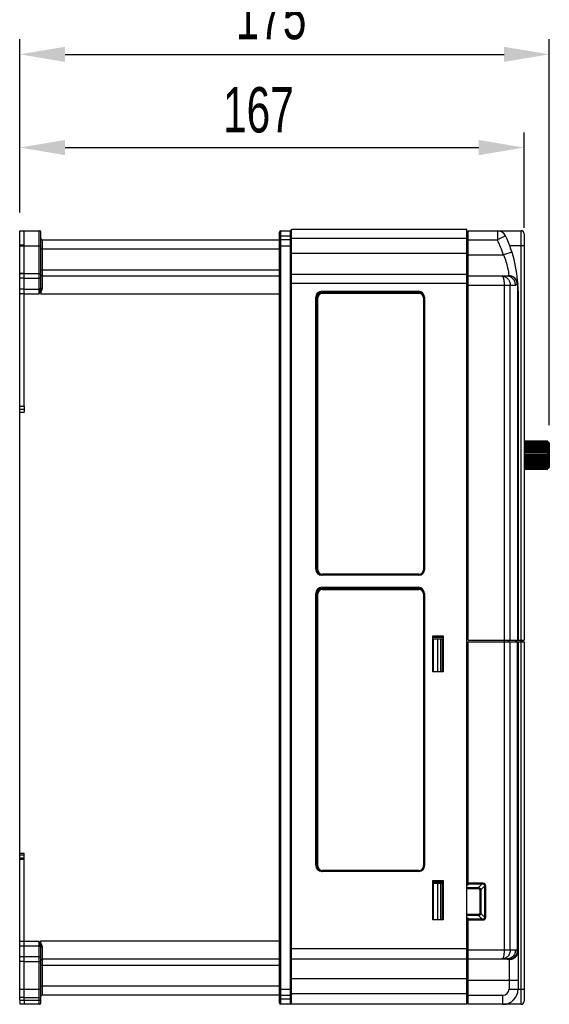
# Model space of a CAD drawing. Header units: millimetres. Extents: x 802 to 9345, y -804 to 1180.
# Tile 102 of 189: x 2722 to 2897, y -304 to 22. Entities that reach past the tile are written whole.
import ezdxf

# ---------------------------------------------------------------- set-up
doc = ezdxf.new("R2010")
doc.units = ezdxf.units.MM
doc.header["$LTSCALE"] = 30.734
doc.header["$PDMODE"] = 3
doc.header["$PDSIZE"] = 0.3
doc.layers.get('0').update_dxf_attribs({"linetype": 'CONTINUOUS'})
doc.layers.get('Defpoints').update_dxf_attribs({"linetype": 'CONTINUOUS'})
doc.layers.add('dimension', color=3, linetype='CONTINUOUS')
doc.styles.get("Standard").update_dxf_attribs({"font": 'txt', "width": 0.7})
doc.dimstyles.get("Standard").update_dxf_attribs({"dimtxt": 10, "dimasz": 10, "dimexe": 10, "dimexo": 3, "dimgap": 3, "dimtad": 1, "dimdec": 1, "dimdsep": 46, "dimtxsty": 'Standard', "dimcen": 10, "dimclrd": 2, "dimclre": 2, "dimclrt": 2, "dimadec": 0, "dimazin": 0, "dimtp": 0.01, "dimtm": 0.01, "dimtfac": 1, "dimtofl": 0, "dimtmove": 0, "dimatfit": 3, "dimfxl": 1, "dimtolj": 1, "dimarcsym": 0})

# ---------------------------------------------------------------- blocks, each defined once
blk = doc.blocks.new('*D9636')
at = {"layer": 'Defpoints', "color": 0, "transparency": 16777216}
for p in [(2888.71, -20.28), (2721.71, -46.81), (2888.71, -51.81)]:
    blk.add_point(p, dxfattribs=at)
at = {"layer": 'dimension', "lineweight": -2, "transparency": 16777216}
for p, q in [((2721.71, -41.81), (2721.71, -15.28)), ((2888.71, -46.81), (2888.71, -15.28)), ((2736.71, -20.28), (2873.71, -20.28))]:
    blk.add_line(p, q, dxfattribs=at)
at = {"layer": 'dimension', "transparency": 16777216}
for points in [[(2736.71, -17.78), (2736.71, -22.78), (2721.71, -20.28)], [(2873.71, -17.78), (2873.71, -22.78), (2888.71, -20.28)]]:
    blk.add_solid(points, dxfattribs=at)
at = {"layer": 'dimension', "transparency": 16777216, "insert": (2800.74, -0.28), "char_height": 15, "attachment_point": 2}
blk.add_mtext('\\A1;167', dxfattribs=at)
blk = doc.blocks.new('*D9737')
at = {"layer": 'Defpoints', "color": 0, "transparency": 16777216}
for p in [(2897.06, 10.57), (2721.71, -46.81), (2897.06, -117.13)]:
    blk.add_point(p, dxfattribs=at)
at = {"layer": 'dimension', "lineweight": -2, "transparency": 16777216}
for p, q in [((2721.71, -41.81), (2721.71, 15.57)), ((2897.06, -112.13), (2897.06, 15.57)), ((2736.71, 10.57), (2882.06, 10.57))]:
    blk.add_line(p, q, dxfattribs=at)
at = {"layer": 'dimension', "transparency": 16777216}
for points in [[(2736.71, 13.07), (2736.71, 8.07), (2721.71, 10.57)], [(2882.06, 13.07), (2882.06, 8.07), (2897.06, 10.57)]]:
    blk.add_solid(points, dxfattribs=at)
at = {"layer": 'dimension', "transparency": 16777216, "insert": (2804.92, 30.57), "char_height": 15, "attachment_point": 2}
blk.add_mtext('\\A1;175', dxfattribs=at)

msp = doc.modelspace()

# ---------------------------------------------------------------- linework, layer by layer
at = {"linetype": 'Continuous'}
for p, q in [((2721.71, -302.47), (2721.71, -47.81)), ((2721.71, -47.81), (2728.21, -47.81)), ((2723.21, -105.81), (2723.21, -47.81)), ((2728.21, -68.64), (2728.21, -47.81)), ((2728.71, -66.63), (2728.71, -48.31)), ((2807.71, -50.11), (2807.71, -48.31)), ((2808.21, -303.81), (2808.21, -47.81)), ((2808.21, -47.81), (2811.21, -47.81)), ((2811.21, -47.81), (2811.21, -303.81)), ((2811.71, -301.51), (2811.71, -47.31)), ((2811.71, -47.31), (2869.71, -47.31)), ((2869.71, -303.81), (2869.71, -47.31)), ((2869.71, -48.31), (2870.21, -48.31)), ((2870.21, -183.31), (2870.21, -47.81)), ((2870.21, -47.81), (2887.71, -47.81)), ((2879.86, -47.81), (2879.86, -50.81)), ((2887.71, -303.81), (2887.71, -47.81)), ((2888.71, -48.81), (2888.71, -183.31)), ((2729.21, -66.8), (2729.21, -50.81)), ((2729.21, -50.81), (2807.71, -50.81)), ((2807.71, -49.81), (2807.82, -49.81)), ((2807.71, -303.31), (2807.71, -50.11)), ((2811.21, -49.61), (2808.21, -49.61)), ((2811.21, -50.81), (2808.21, -50.81)), ((2811.71, -49.81), (2811.59, -49.81)), ((2811.71, -50.31), (2869.71, -50.31)), ((2869.71, -50.81), (2879.86, -50.81)), ((2882.57, -49.52), (2879.86, -50.81)), ((2723.21, -52.61), (2721.71, -52.61)), ((2721.71, -52.81), (2728.71, -52.81)), ((2728.71, -53.81), (2807.71, -53.81)), ((2807.71, -52.81), (2811.71, -52.81)), ((2869.71, -55.31), (2811.71, -55.31)), ((2884.7, -54.9), (2881.84, -55.81)), ((2888.71, -52.81), (2883.97, -52.81)), ((2869.71, -55.81), (2881.84, -55.81)), ((2807.71, -60.81), (2728.71, -60.81)), ((2723.21, -61.94), (2721.71, -61.94)), ((2723.21, -62.01), (2721.71, -62.01)), ((2723.21, -63.53), (2721.71, -63.53)), ((2723.21, -61.98), (2728.71, -61.98)), ((2723.21, -63.52), (2728.21, -63.52)), ((2807.71, -62.81), (2729.21, -62.81)), ((2869.71, -62.31), (2811.71, -62.31)), ((2869.71, -63.31), (2870.21, -63.31)), ((2882.97, -62.81), (2870.21, -62.81)), ((2723.21, -67.1), (2721.71, -67.1)), ((2723.21, -67.1), (2728.21, -67.1)), ((2728.71, -67.15), (2728.71, -68.65)), ((2869.71, -65.31), (2811.71, -65.31)), ((2821.71, -67.81), (2853.71, -67.81)), ((2821.91, -68.21), (2821.91, -68.51)), ((2821.91, -68.21), (2853.91, -68.21)), ((2853.91, -68.21), (2853.91, -68.51)), ((2869.71, -65.81), (2885.85, -65.81)), ((2882.22, -183.31), (2882.22, -65.81)), ((2884.13, -183.31), (2884.13, -65.81)), ((2886.5, -65.57), (2886.5, -183.31)), ((2886.71, -67.81), (2886.71, -183.31)), ((2723.21, -68.64), (2721.71, -68.64)), ((2723.21, -68.64), (2728.21, -68.64)), ((2728.71, -68.81), (2728.71, -68.64)), ((2807.71, -68.81), (2728.71, -68.81)), ((2819.71, -159.81), (2819.71, -69.81)), ((2819.71, -70.81), (2820.11, -70.81)), ((2819.71, -71.31), (2820.11, -71.31)), ((2820.11, -160.01), (2820.11, -70.01)), ((2820.11, -70.01), (2820.41, -70.01)), ((2820.41, -160.01), (2820.41, -70.01)), ((2821.91, -68.51), (2853.91, -68.51)), ((2855.41, -70.01), (2855.41, -160.01)), ((2855.71, -70.01), (2855.41, -70.01)), ((2855.71, -69.81), (2855.71, -160.01)), ((2820.11, -73.81), (2819.71, -73.81)), ((2819.71, -78.81), (2820.11, -78.81)), ((2819.71, -79.31), (2820.11, -79.31)), ((2820.11, -81.81), (2819.71, -81.81)), ((2819.71, -86.81), (2820.11, -86.81)), ((2819.71, -87.31), (2820.11, -87.31)), ((2820.11, -89.81), (2819.71, -89.81)), ((2819.71, -94.81), (2820.11, -94.81)), ((2819.71, -95.31), (2820.11, -95.31)), ((2820.11, -97.81), (2819.71, -97.81)), ((2819.71, -102.81), (2820.11, -102.81)), ((2819.71, -103.31), (2820.11, -103.31)), ((2721.71, -105.81), (2723.21, -105.81)), ((2721.71, -106.81), (2723.21, -106.81)), ((2723.21, -105.81), (2723.21, -107.81)), ((2820.11, -105.81), (2819.71, -105.81)), ((2721.71, -107.81), (2723.21, -107.81)), ((2819.71, -110.81), (2820.11, -110.81)), ((2819.71, -111.31), (2820.11, -111.31)), ((2819.71, -112.81), (2820.11, -112.81)), ((2820.11, -113.81), (2819.71, -113.81)), ((2819.71, -118.81), (2820.11, -118.81)), ((2819.71, -119.31), (2820.11, -119.31)), ((2896.26, -117.4), (2888.71, -117.33)), ((2888.71, -117.35), (2896.26, -117.42)), ((2896.26, -117.47), (2888.71, -117.4)), ((2888.71, -117.5), (2896.26, -117.57)), ((2896.26, -117.67), (2888.71, -117.61)), ((2888.71, -117.79), (2896.26, -117.85)), ((2896.26, -118.01), (2888.71, -117.95)), ((2888.71, -118.21), (2896.26, -118.26)), ((2896.26, -118.48), (2888.71, -118.43)), ((2896.56, -118.77), (2888.71, -118.71)), ((2888.71, -118.75), (2896.26, -118.79)), ((2896.26, -119.05), (2888.71, -119.01)), ((2896.56, -119.3), (2888.71, -119.25)), ((2888.71, -119.38), (2896.26, -119.42)), ((2896.26, -119.72), (2888.71, -119.68)), ((2896.56, -119.92), (2888.71, -119.88)), ((2888.71, -120.1), (2896.26, -120.13)), ((2896.26, -120.46), (2888.71, -120.43)), ((2896.26, -117.47), (2896.26, -117.42)), ((2896.26, -117.67), (2896.26, -117.57)), ((2896.26, -118.01), (2896.26, -117.85)), ((2896.26, -118.48), (2896.26, -118.26)), ((2896.26, -119.05), (2896.26, -118.79)), ((2896.26, -119.72), (2896.26, -119.42)), ((2896.26, -120.46), (2896.26, -120.13)), ((2896.56, -118.34), (2896.48, -118.33)), ((2896.56, -118.02), (2896.54, -118.02)), ((2896.56, -117.7), (2896.56, -117.68)), ((2896.56, -117.75), (2896.56, -117.7)), ((2896.56, -126.32), (2896.56, -117.77)), ((2896.56, -117.83), (2896.76, -117.83)), ((2896.76, -117.83), (2896.76, -126.33)), ((2897.06, -118.13), (2897.06, -126.03)), ((2820.11, -121.81), (2819.71, -121.81)), ((2896.56, -120.61), (2888.71, -120.58)), ((2888.71, -120.88), (2896.26, -120.89)), ((2896.26, -121.24), (2888.71, -121.23)), ((2896.56, -121.34), (2888.71, -121.32)), ((2888.71, -121.7), (2896.26, -121.7)), ((2896.26, -122.06), (2888.71, -122.05)), ((2896.56, -122.09), (2888.71, -122.08)), ((2896.56, -122.45), (2888.71, -122.47)), ((2888.71, -122.53), (2896.26, -122.51)), ((2896.26, -122.87), (2888.71, -122.88)), ((2896.56, -123.2), (2888.71, -123.22)), ((2888.71, -123.34), (2896.26, -123.32)), ((2896.26, -123.66), (2888.71, -123.68)), ((2896.26, -121.24), (2896.26, -120.89)), ((2896.26, -121.7), (2896.56, -121.7)), ((2896.26, -122.06), (2896.26, -121.7)), ((2896.26, -122.87), (2896.26, -122.51)), ((2896.26, -123.66), (2896.26, -123.32)), ((2819.71, -126.81), (2820.11, -126.81)), ((2896.56, -123.91), (2888.71, -123.94)), ((2888.71, -124.12), (2896.26, -124.08)), ((2896.26, -124.4), (2888.71, -124.43)), ((2896.56, -124.56), (2888.71, -124.61)), ((2888.71, -124.83), (2896.26, -124.79)), ((2896.26, -125.07), (2888.71, -125.11)), ((2896.56, -125.14), (2888.71, -125.19)), ((2888.71, -125.46), (2896.26, -125.41)), ((2896.26, -125.65), (2888.71, -125.7)), ((2888.71, -125.99), (2896.26, -125.93)), ((2896.26, -126.13), (2888.71, -126.18)), ((2888.71, -126.4), (2896.26, -126.34)), ((2896.26, -126.47), (2888.71, -126.53)), ((2888.71, -126.68), (2896.26, -126.61)), ((2896.26, -126.69), (2888.71, -126.75)), ((2888.71, -126.82), (2896.26, -126.75)), ((2896.26, -126.77), (2888.71, -126.83)), ((2896.26, -124.4), (2896.26, -124.08)), ((2896.26, -125.07), (2896.26, -124.79)), ((2896.26, -125.65), (2896.26, -125.41)), ((2896.26, -126.13), (2896.26, -125.93)), ((2896.26, -126.47), (2896.26, -126.34)), ((2896.26, -126.69), (2896.26, -126.61)), ((2896.26, -126.77), (2896.26, -126.75)), ((2896.56, -125.63), (2896.4, -125.63)), ((2896.56, -126), (2896.51, -126)), ((2896.56, -126.26), (2896.55, -126.26)), ((2896.56, -126.33), (2896.76, -126.33)), ((2896.56, -126.45), (2896.56, -126.35)), ((2819.71, -127.31), (2820.11, -127.31)), ((2820.11, -129.81), (2819.71, -129.81)), ((2819.71, -134.81), (2820.11, -134.81)), ((2819.71, -135.31), (2820.11, -135.31)), ((2820.11, -137.81), (2819.71, -137.81)), ((2819.71, -142.81), (2820.11, -142.81)), ((2819.71, -143.31), (2820.11, -143.31)), ((2819.71, -143.81), (2820.11, -143.81)), ((2820.11, -145.81), (2819.71, -145.81)), ((2819.71, -150.81), (2820.11, -150.81)), ((2819.71, -151.31), (2820.11, -151.31)), ((2820.11, -153.81), (2819.71, -153.81)), ((2819.71, -158.81), (2820.11, -158.81)), ((2820.11, -160.01), (2820.41, -160.01)), ((2853.91, -161.81), (2821.71, -161.81)), ((2821.91, -161.81), (2821.91, -161.51)), ((2853.91, -161.51), (2821.91, -161.51)), ((2853.91, -161.81), (2853.91, -161.51)), ((2855.71, -160.01), (2855.41, -160.01)), ((2821.71, -165.81), (2853.71, -165.81)), ((2819.71, -257.81), (2819.71, -167.81)), ((2819.71, -168.81), (2820.11, -168.81)), ((2819.71, -169.31), (2820.11, -169.31)), ((2820.11, -258.01), (2820.11, -168.01)), ((2820.11, -168.01), (2820.41, -168.01)), ((2820.41, -258.01), (2820.41, -168.01)), ((2821.91, -166.21), (2853.91, -166.21)), ((2821.91, -166.21), (2821.91, -166.51)), ((2821.91, -166.51), (2853.91, -166.51)), ((2853.91, -166.21), (2853.91, -166.51)), ((2855.71, -168.01), (2855.41, -168.01)), ((2855.41, -168.01), (2855.41, -258.01)), ((2855.71, -167.81), (2855.71, -258.01)), ((2820.11, -171.81), (2819.71, -171.81)), ((2819.71, -176.81), (2820.11, -176.81)), ((2819.71, -177.31), (2820.11, -177.31)), ((2820.11, -179.81), (2819.71, -179.81)), ((2858.51, -181.81), (2861.91, -181.81)), ((2858.51, -193.81), (2858.51, -181.81)), ((2858.51, -182.31), (2861.91, -182.31)), ((2861.91, -181.81), (2861.91, -193.81)), ((2819.71, -184.81), (2820.11, -184.81)), ((2819.71, -185.31), (2820.11, -185.31)), ((2858.71, -182.81), (2861.91, -182.81)), ((2858.71, -193.81), (2858.71, -182.81)), ((2860.13, -193.81), (2860.13, -182.81)), ((2861.13, -193.81), (2861.13, -182.81)), ((2861.71, -193.81), (2861.71, -182.81)), ((2869.71, -183.81), (2888.71, -183.81)), ((2870.21, -183.31), (2888.71, -183.31)), ((2870.21, -264.31), (2870.21, -183.81)), ((2882.22, -183.81), (2882.22, -183.31)), ((2882.22, -285.81), (2882.22, -183.81)), ((2883.65, -183.81), (2883.65, -183.31)), ((2884.13, -285.81), (2884.13, -183.81)), ((2886.02, -183.81), (2886.02, -183.31)), ((2886.21, -183.31), (2886.21, -183.81)), ((2886.5, -286.04), (2886.5, -183.81)), ((2886.71, -183.81), (2886.71, -298.81)), ((2888.21, -183.31), (2888.21, -183.81)), ((2888.71, -183.81), (2888.71, -302.81)), ((2820.11, -187.81), (2819.71, -187.81)), ((2858.51, -189.72), (2858.71, -189.72)), ((2858.71, -189.81), (2858.51, -189.81)), ((2819.71, -192.81), (2820.11, -192.81)), ((2819.71, -193.31), (2820.11, -193.31)), ((2861.91, -193.81), (2858.51, -193.81)), ((2820.11, -195.81), (2819.71, -195.81)), ((2819.71, -200.81), (2820.11, -200.81)), ((2819.71, -201.31), (2820.11, -201.31)), ((2820.11, -203.81), (2819.71, -203.81)), ((2819.71, -208.81), (2820.11, -208.81)), ((2819.71, -209.31), (2820.11, -209.31)), ((2820.11, -211.81), (2819.71, -211.81)), ((2819.71, -216.81), (2820.11, -216.81)), ((2819.71, -217.31), (2820.11, -217.31)), ((2820.11, -219.81), (2819.71, -219.81)), ((2819.71, -224.81), (2820.11, -224.81)), ((2819.71, -225.31), (2820.11, -225.31)), ((2820.11, -227.81), (2819.71, -227.81)), ((2819.71, -232.81), (2820.11, -232.81)), ((2819.71, -233.31), (2820.11, -233.31)), ((2820.11, -234.31), (2819.71, -234.31)), ((2820.11, -235.81), (2819.71, -235.81)), ((2819.71, -240.81), (2820.11, -240.81)), ((2819.71, -241.31), (2820.11, -241.31)), ((2820.11, -243.81), (2819.71, -243.81)), ((2819.71, -248.81), (2820.11, -248.81)), ((2819.71, -249.31), (2820.11, -249.31)), ((2721.71, -253.81), (2723.21, -253.81)), ((2723.21, -255.31), (2723.21, -253.81)), ((2820.11, -251.81), (2819.71, -251.81)), ((2721.71, -254.31), (2723.21, -254.31)), ((2721.71, -255.31), (2723.21, -255.31)), ((2721.71, -255.81), (2723.21, -255.81)), ((2723.21, -302.47), (2723.21, -255.31)), ((2819.71, -256.81), (2820.11, -256.81)), ((2820.11, -258.01), (2820.41, -258.01)), ((2853.91, -259.81), (2821.71, -259.81)), ((2853.91, -259.51), (2821.91, -259.51)), ((2821.91, -259.81), (2821.91, -259.51)), ((2853.91, -259.81), (2853.91, -259.51)), ((2855.71, -258.01), (2855.41, -258.01)), ((2858.51, -262.81), (2861.91, -262.81)), ((2858.51, -275.81), (2858.51, -262.81)), ((2858.51, -263.31), (2861.91, -263.31)), ((2861.91, -263.81), (2858.71, -263.81)), ((2858.71, -275.81), (2858.71, -263.81)), ((2860.13, -275.81), (2860.13, -263.81)), ((2861.13, -275.81), (2861.13, -263.81)), ((2861.71, -275.81), (2861.71, -263.81)), ((2861.91, -262.81), (2861.91, -275.81)), ((2870.21, -263.6), (2874.85, -263.6)), ((2874.85, -263.6), (2874.85, -263.95)), ((2869.71, -264.31), (2870.21, -264.31)), ((2869.71, -265.16), (2873.65, -265.16)), ((2869.71, -265.51), (2873.65, -265.51)), ((2870.21, -263.95), (2874.85, -263.95)), ((2874.85, -263.95), (2873.65, -265.16)), ((2873.65, -265.51), (2873.65, -265.16)), ((2874, -265.87), (2874.35, -265.87)), ((2874, -265.87), (2874, -273.75)), ((2875.56, -264.66), (2874.35, -265.87)), ((2874.35, -265.87), (2874.35, -273.75)), ((2875.91, -264.66), (2875.56, -264.66)), ((2875.56, -264.66), (2875.56, -274.95)), ((2875.91, -264.66), (2875.91, -274.95)), ((2861.91, -275.81), (2858.51, -275.81)), ((2873.65, -274.1), (2869.71, -274.1)), ((2873.65, -274.45), (2869.71, -274.45)), ((2870.21, -275.31), (2869.71, -275.31)), ((2870.21, -303.81), (2870.21, -275.31)), ((2874.85, -275.66), (2870.21, -275.66)), ((2874.85, -276.01), (2870.21, -276.01)), ((2873.65, -274.1), (2873.65, -274.45)), ((2873.65, -274.45), (2874.85, -275.66)), ((2874, -273.75), (2874.35, -273.75)), ((2874.35, -273.75), (2875.56, -274.95)), ((2874.85, -276.01), (2874.85, -275.66)), ((2875.91, -274.95), (2875.56, -274.95)), ((2723.21, -283.01), (2721.71, -283.01)), ((2728.21, -282.98), (2723.21, -282.98)), ((2728.21, -303.81), (2728.21, -282.98)), ((2728.71, -282.81), (2807.71, -282.81)), ((2728.71, -282.98), (2728.71, -282.81)), ((2728.71, -284.47), (2728.71, -282.97)), ((2723.21, -284.55), (2721.71, -284.55)), ((2728.21, -284.52), (2723.21, -284.52)), ((2728.71, -303.31), (2728.71, -284.99)), ((2729.21, -300.81), (2729.21, -284.82)), ((2811.71, -285.31), (2869.71, -285.31)), ((2869.71, -285.81), (2885.85, -285.81)), ((2723.21, -288.12), (2721.71, -288.12)), ((2723.21, -289.67), (2721.71, -289.67)), ((2728.21, -288.1), (2723.21, -288.1)), ((2723.21, -289.64), (2728.71, -289.64)), ((2729.21, -288.81), (2807.71, -288.81)), ((2811.71, -288.81), (2869.71, -288.81)), ((2870.21, -288.31), (2869.71, -288.31)), ((2870.21, -288.81), (2882.97, -288.81)), ((2883.71, -289.07), (2883.71, -298.81)), ((2728.71, -290.81), (2807.71, -290.81)), ((2811.71, -295.31), (2869.71, -295.31)), ((2869.71, -295.81), (2886.71, -295.81)), ((2721.71, -298.81), (2728.71, -298.81)), ((2807.71, -297.81), (2728.71, -297.81)), ((2807.71, -298.81), (2811.71, -298.81)), ((2883.71, -298.81), (2888.71, -298.81)), ((2723.21, -301.57), (2721.71, -301.57)), ((2721.71, -302.47), (2728.21, -302.47)), ((2721.71, -302.47), (2721.71, -303.81)), ((2723.21, -301.57), (2728.21, -301.57)), ((2723.21, -302.47), (2723.21, -303.81)), ((2807.71, -300.81), (2729.21, -300.81)), ((2807.71, -301.81), (2807.82, -301.81)), ((2808.21, -300.81), (2811.21, -300.81)), ((2808.21, -302.01), (2811.21, -302.01)), ((2811.71, -301.81), (2811.59, -301.81)), ((2869.71, -300.31), (2811.71, -300.31)), ((2811.71, -303.81), (2811.71, -301.51)), ((2869.71, -300.81), (2881.71, -300.81)), ((2881.71, -303.81), (2881.71, -300.81)), ((2728.21, -303.81), (2721.71, -303.81)), ((2811.21, -303.81), (2808.21, -303.81)), ((2869.71, -303.81), (2811.71, -303.81)), ((2870.21, -303.31), (2869.71, -303.31)), ((2887.71, -303.81), (2870.21, -303.81))]:
    msp.add_line(p, q, dxfattribs=at)
for centre, radius, start, end in [((2728.21, -48.31), 0.5, 0, 90), ((2808.21, -48.31), 0.5, 90, 180), ((2811.21, -48.31), 0.5, 0, 90), ((2879.86, -50.81), 3, 25.4917, 90), ((2887.71, -48.81), 1, 0, 90), ((2729.21, -50.31), 0.5, 180, 270), ((2808.21, -50.11), 0.5, 90, 180.0076), ((2811.21, -50.11), 0.5, 359.9923, 90), ((2844.21, -67.81), 39.5, 17.6859, 25.4917), ((2844.21, -67.81), 42.5, 0, 25.4917), ((2729.21, -62.31), 0.5, 180, 270), ((2681.06, -49.36), 50.93, 337.758, 338.0603), ((2520.4, -6.29), 216.99, 343.3629, 343.4813), ((2705.2, -61.11), 24.22, 343.522, 344.0709), ((2821.71, -69.81), 2, 90, 180), ((2821.71, -70.31), 2, 107.5986, 180), ((2821.91, -70.01), 1.8, 90, 180), ((2853.71, -69.81), 2, 0, 90), ((2853.91, -70.01), 1.8, 0, 90), ((2821.91, -70.01), 1.5, 90, 180), ((2853.91, -70.01), 1.5, 0, 90), ((2896.26, -117.7), 0.3, 2.9603, 89.1095), ((2896.26, -117.7), 0.298, 89.096, 89.5002), ((2896.26, -117.77), 0.3, 11.2867, 89.5093), ((2896.26, -117.77), 0.299, 9.571, 11.2757), ((2896.26, -117.77), 0.301, 0.0132, 9.5681), ((2896.29, -117.85), 0.267, 0.0084, 6.3012), ((2896.76, -118.13), 0.3, 0, 90), ((2896.26, -126.47), 0.3, 270.4886, 357.0396), ((2896.31, -126.2), 0.25, 347.6413, 359.9674), ((2896.31, -126.2), 0.251, 346.1844, 347.6374), ((2896.26, -126.32), 0.294, 348.6255, 359.9826), ((2896.25, -126.45), 0.302, 356.8189, 359.9978), ((2896.76, -126.03), 0.3, 270, 0), ((2821.71, -159.81), 2, 180, 270), ((2821.91, -160.01), 1.8, 180, 270), ((2821.91, -160.01), 1.5, 180, 270), ((2853.91, -160.01), 1.8, 270, 0), ((2853.91, -160.01), 1.5, 270, 0), ((2821.71, -167.81), 2, 90, 180), ((2853.71, -167.81), 2, 0, 90), ((2821.71, -168.31), 2, 107.5986, 180), ((2821.91, -168.01), 1.8, 90, 180), ((2821.91, -168.01), 1.5, 90, 180), ((2853.91, -168.01), 1.8, 0, 90), ((2853.91, -168.01), 1.5, 0, 90), ((2821.71, -257.81), 2, 180, 270), ((2821.91, -258.01), 1.8, 180, 270), ((2821.91, -258.01), 1.5, 180, 270), ((2853.91, -258.01), 1.8, 270, 0), ((2853.91, -258.01), 1.5, 270, 0), ((2684.89, -300.71), 46.81, 21.9594, 22.2575), ((2724.67, -286.38), 4.92, 32.3158, 34.9194), ((2729.21, -289.31), 0.5, 90, 180), ((2881.71, -298.81), 5, 270, 0), ((2881.71, -298.81), 2, 270, 0), ((2728.21, -301.97), 0.5, 270, 0.0053), ((2729.21, -301.31), 0.5, 90, 150.0001), ((2808.21, -301.51), 0.5, 179.9923, 270), ((2811.21, -301.51), 0.5, 270, 0.0076), ((2887.71, -302.81), 1, 270, 0), ((2728.21, -303.31), 0.5, 270, 0), ((2808.21, -303.31), 0.5, 180, 270), ((2811.21, -303.31), 0.5, 270, 0)]:
    msp.add_arc(centre, radius, start, end, dxfattribs=at)
for points, knots in [([(2807.71, -51.01), (2807.71, -50.94), (2807.92, -50.82), (2808.09, -50.81), (2808.21, -50.81)], [0, 0, 0, 0, 0.362136, 1, 1, 1, 1]), ([(2811.71, -51.01), (2811.71, -50.94), (2811.5, -50.82), (2811.33, -50.81), (2811.21, -50.81)], [0, 0, 0, 0, 0.362136, 1, 1, 1, 1]), ([(2881.84, -55.81), (2882.17, -56.53), (2882.72, -57.94), (2883.34, -60.22), (2883.57, -61.78), (2883.64, -62.63)], [0, 0, 0, 0, 0.335676, 0.637297, 1, 1, 1, 1]), ([(2728.21, -63.52), (2728.27, -63.52), (2728.45, -63.51), (2728.71, -63.39), (2728.71, -63.26)], [0, 0, 0, 0, 0.330164, 1, 1, 1, 1]), ([(2882.22, -65.81), (2882.22, -65.61), (2882.21, -65.22), (2882.17, -64.66), (2882.1, -64.14), (2882.02, -63.75), (2881.95, -63.48), (2881.89, -63.31), (2881.83, -63.16), (2881.73, -62.97), (2881.59, -62.81), (2881.47, -62.81)], [0, 0, 0, 0, 0.185734, 0.364181, 0.528599, 0.673265, 0.736791, 0.793885, 0.844291, 0.887919, 1, 1, 1, 1]), ([(2881.47, -62.81), (2881.65, -62.81), (2881.99, -62.85), (2882.49, -63.01), (2882.95, -63.29), (2883.5, -63.79), (2884, -64.63), (2884.13, -65.41), (2884.13, -65.81)], [0, 0, 0, 0, 0.116104, 0.233596, 0.353653, 0.477071, 0.733477, 1, 1, 1, 1]), ([(2883.62, -62.64), (2883.52, -62.7), (2883.31, -62.78), (2883.08, -62.81), (2882.97, -62.81)], [0, 0, 0, 0, 0.512686, 1, 1, 1, 1]), ([(2885.85, -65.81), (2885.85, -65.42), (2885.7, -64.64), (2885.17, -63.8), (2884.58, -63.3), (2884.08, -63.02), (2883.54, -62.85), (2883.16, -62.81), (2882.97, -62.81)], [0, 0, 0, 0, 0.254313, 0.50576, 0.630536, 0.754331, 0.877371, 1, 1, 1, 1]), ([(2886.5, -65.57), (2886.47, -65.2), (2886.29, -64.46), (2885.64, -63.52), (2884.72, -62.86), (2883.99, -62.67), (2883.62, -62.64)], [0, 0, 0, 0, 0.250217, 0.502939, 0.753979, 1, 1, 1, 1]), ([(2883.64, -62.63), (2884.02, -62.64), (2884.78, -62.8), (2885.59, -63.31), (2886.09, -63.88), (2886.38, -64.37), (2886.57, -64.9), (2886.63, -65.27), (2886.64, -65.45)], [0, 0, 0, 0, 0.251041, 0.502089, 0.627486, 0.752268, 0.876418, 1, 1, 1, 1]), ([(2728.21, -67.1), (2728.24, -67.1), (2728.37, -67.09), (2728.5, -67.05), (2728.58, -67.01)], [0, 0, 0, 0, 0.272098, 1, 1, 1, 1]), ([(2728.58, -67.01), (2728.6, -67), (2728.64, -66.97), (2728.67, -66.94), (2728.69, -66.91)], [0, 0, 0, 0, 0.280176, 1, 1, 1, 1]), ([(2728.78, -66.99), (2728.77, -66.98), (2728.73, -66.96), (2728.7, -66.93), (2728.69, -66.91)], [0, 0, 0, 0, 0.310059, 1, 1, 1, 1]), ([(2729.21, -66.8), (2729.09, -66.8), (2728.93, -66.79), (2728.71, -66.69), (2728.71, -66.63)], [0, 0, 0, 0, 0.654608, 1, 1, 1, 1]), ([(2729.17, -67.12), (2729.13, -67.11), (2729, -67.08), (2728.86, -67.04), (2728.78, -66.99)], [0, 0, 0, 0, 0.276965, 1, 1, 1, 1]), ([(2886.5, -65.57), (2886.4, -65.64), (2886.19, -65.76), (2885.96, -65.81), (2885.85, -65.81)], [0, 0, 0, 0, 0.52611, 1, 1, 1, 1]), ([(2886.64, -65.51), (2886.63, -65.52), (2886.59, -65.54), (2886.54, -65.56), (2886.5, -65.57)], [0, 0, 0, 0, 0.205968, 1, 1, 1, 1]), ([(2896.26, -117.42), (2896.3, -117.42), (2896.38, -117.44), (2896.47, -117.5), (2896.54, -117.6), (2896.56, -117.68), (2896.56, -117.72)], [0, 0, 0, 0, 0.251754, 0.50247, 0.75174, 1, 1, 1, 1]), ([(2896.26, -117.57), (2896.3, -117.57), (2896.37, -117.58), (2896.46, -117.63), (2896.53, -117.72), (2896.55, -117.79), (2896.55, -117.82)], [0, 0, 0, 0, 0.256634, 0.509567, 0.757018, 1, 1, 1, 1]), ([(2896.53, -117.86), (2896.51, -117.8), (2896.43, -117.71), (2896.32, -117.67), (2896.26, -117.67)], [0, 0, 0, 0, 0.495596, 1, 1, 1, 1]), ([(2896.26, -117.85), (2896.32, -117.85), (2896.41, -117.87), (2896.5, -117.95), (2896.53, -118), (2896.54, -118.02)], [0, 0, 0, 0, 0.515539, 0.762944, 1, 1, 1, 1]), ([(2896.56, -118.29), (2896.56, -118.25), (2896.54, -118.18), (2896.47, -118.09), (2896.37, -118.03), (2896.3, -118.01), (2896.26, -118.01)], [0, 0, 0, 0, 0.238647, 0.484034, 0.738754, 1, 1, 1, 1]), ([(2896.26, -118.26), (2896.3, -118.26), (2896.37, -118.27), (2896.47, -118.32), (2896.54, -118.4), (2896.56, -118.46), (2896.56, -118.49)], [0, 0, 0, 0, 0.279741, 0.542856, 0.780998, 1, 1, 1, 1]), ([(2896.56, -118.73), (2896.56, -118.69), (2896.54, -118.63), (2896.47, -118.55), (2896.37, -118.49), (2896.3, -118.48), (2896.26, -118.48)], [0, 0, 0, 0, 0.226839, 0.467759, 0.727497, 1, 1, 1, 1]), ([(2896.26, -118.79), (2896.3, -118.79), (2896.37, -118.8), (2896.47, -118.84), (2896.53, -118.89), (2896.55, -118.94), (2896.56, -118.97), (2896.56, -118.98)], [0, 0, 0, 0, 0.297001, 0.568389, 0.799602, 0.902244, 1, 1, 1, 1]), ([(2896.56, -119.27), (2896.56, -119.24), (2896.54, -119.18), (2896.47, -119.11), (2896.37, -119.06), (2896.3, -119.05), (2896.26, -119.05)], [0, 0, 0, 0, 0.209696, 0.444743, 0.711901, 1, 1, 1, 1]), ([(2896.26, -119.42), (2896.3, -119.42), (2896.37, -119.42), (2896.45, -119.45), (2896.51, -119.48), (2896.53, -119.51), (2896.55, -119.54), (2896.56, -119.56), (2896.56, -119.57)], [0, 0, 0, 0, 0.318765, 0.601654, 0.722, 0.826634, 0.917503, 1, 1, 1, 1]), ([(2896.56, -119.89), (2896.56, -119.88), (2896.55, -119.86), (2896.53, -119.82), (2896.51, -119.79), (2896.45, -119.76), (2896.37, -119.73), (2896.3, -119.72), (2896.26, -119.72)], [0, 0, 0, 0, 0.090636, 0.187676, 0.295587, 0.416299, 0.692843, 1, 1, 1, 1]), ([(2896.26, -120.13), (2896.3, -120.13), (2896.35, -120.13), (2896.42, -120.14), (2896.47, -120.15), (2896.5, -120.17), (2896.53, -120.19), (2896.55, -120.21), (2896.56, -120.22), (2896.56, -120.23)], [0, 0, 0, 0, 0.344255, 0.501642, 0.642405, 0.762798, 0.860841, 0.937623, 1, 1, 1, 1]), ([(2896.56, -120.58), (2896.56, -120.54), (2896.49, -120.5), (2896.42, -120.48), (2896.35, -120.46), (2896.3, -120.46), (2896.26, -120.46)], [0, 0, 0, 0, 0.366855, 0.507303, 0.662675, 1, 1, 1, 1]), ([(2896.54, -118.02), (2896.54, -118.03), (2896.55, -118.06), (2896.56, -118.09), (2896.56, -118.11)], [0, 0, 0, 0, 0.25262, 1, 1, 1, 1]), ([(2896.26, -120.89), (2896.3, -120.89), (2896.35, -120.9), (2896.42, -120.9), (2896.47, -120.91), (2896.5, -120.92), (2896.53, -120.92), (2896.55, -120.93), (2896.56, -120.94), (2896.56, -120.95)], [0, 0, 0, 0, 0.369761, 0.537001, 0.684192, 0.806254, 0.899472, 0.962418, 1, 1, 1, 1]), ([(2896.56, -121.32), (2896.56, -121.31), (2896.54, -121.29), (2896.5, -121.28), (2896.47, -121.27), (2896.42, -121.26), (2896.35, -121.25), (2896.3, -121.24), (2896.26, -121.24)], [0, 0, 0, 0, 0.116729, 0.212333, 0.333798, 0.478264, 0.641265, 1, 1, 1, 1]), ([(2896.56, -122.08), (2896.56, -122.08), (2896.55, -122.08), (2896.53, -122.07), (2896.5, -122.07), (2896.47, -122.06), (2896.42, -122.06), (2896.35, -122.06), (2896.3, -122.06), (2896.26, -122.06)], [0, 0, 0, 0, 0.025343, 0.083612, 0.175807, 0.299113, 0.449146, 0.620364, 1, 1, 1, 1]), ([(2896.26, -122.51), (2896.3, -122.51), (2896.35, -122.51), (2896.42, -122.51), (2896.47, -122.5), (2896.5, -122.49), (2896.53, -122.48), (2896.55, -122.48), (2896.56, -122.47), (2896.56, -122.46)], [0, 0, 0, 0, 0.369772, 0.537016, 0.684211, 0.806273, 0.89949, 0.96243, 1, 1, 1, 1]), ([(2896.56, -122.84), (2896.56, -122.85), (2896.55, -122.85), (2896.53, -122.86), (2896.5, -122.86), (2896.47, -122.86), (2896.42, -122.87), (2896.35, -122.87), (2896.3, -122.87), (2896.26, -122.87)], [0, 0, 0, 0, 0.025332, 0.083598, 0.175793, 0.2991, 0.449135, 0.620356, 1, 1, 1, 1]), ([(2896.26, -123.32), (2896.3, -123.32), (2896.35, -123.31), (2896.42, -123.3), (2896.47, -123.29), (2896.5, -123.27), (2896.53, -123.26), (2896.55, -123.24), (2896.56, -123.22), (2896.56, -123.22)], [0, 0, 0, 0, 0.344268, 0.501659, 0.642426, 0.762819, 0.860859, 0.937634, 1, 1, 1, 1]), ([(2896.56, -123.58), (2896.56, -123.6), (2896.54, -123.61), (2896.5, -123.63), (2896.47, -123.64), (2896.42, -123.65), (2896.35, -123.66), (2896.3, -123.66), (2896.26, -123.66)], [0, 0, 0, 0, 0.11671, 0.212311, 0.333777, 0.478247, 0.641252, 1, 1, 1, 1]), ([(2896.26, -124.08), (2896.3, -124.08), (2896.37, -124.08), (2896.45, -124.05), (2896.51, -124.02), (2896.53, -123.99), (2896.55, -123.96), (2896.56, -123.94), (2896.56, -123.93)], [0, 0, 0, 0, 0.318776, 0.601672, 0.722018, 0.826649, 0.917512, 1, 1, 1, 1]), ([(2896.56, -124.27), (2896.56, -124.32), (2896.49, -124.36), (2896.42, -124.38), (2896.35, -124.4), (2896.3, -124.4), (2896.26, -124.4)], [0, 0, 0, 0, 0.366835, 0.507286, 0.662662, 1, 1, 1, 1]), ([(2896.26, -124.79), (2896.3, -124.79), (2896.37, -124.78), (2896.47, -124.74), (2896.53, -124.68), (2896.55, -124.63), (2896.56, -124.61), (2896.56, -124.59)], [0, 0, 0, 0, 0.29701, 0.568403, 0.799613, 0.90225, 1, 1, 1, 1]), ([(2896.56, -124.9), (2896.56, -124.91), (2896.55, -124.94), (2896.53, -124.97), (2896.51, -125), (2896.45, -125.03), (2896.37, -125.06), (2896.3, -125.07), (2896.26, -125.07)], [0, 0, 0, 0, 0.090629, 0.187663, 0.295571, 0.416283, 0.692832, 1, 1, 1, 1]), ([(2896.26, -125.41), (2896.3, -125.41), (2896.37, -125.4), (2896.47, -125.35), (2896.54, -125.27), (2896.56, -125.21), (2896.56, -125.18)], [0, 0, 0, 0, 0.279748, 0.542867, 0.781007, 1, 1, 1, 1]), ([(2896.56, -125.44), (2896.56, -125.47), (2896.54, -125.53), (2896.47, -125.6), (2896.37, -125.64), (2896.3, -125.65), (2896.26, -125.65)], [0, 0, 0, 0, 0.209686, 0.44473, 0.711892, 1, 1, 1, 1]), ([(2896.26, -125.93), (2896.3, -125.93), (2896.37, -125.92), (2896.47, -125.86), (2896.54, -125.78), (2896.56, -125.71), (2896.56, -125.67)], [0, 0, 0, 0, 0.266361, 0.523327, 0.766662, 1, 1, 1, 1]), ([(2896.53, -125.97), (2896.52, -126), (2896.49, -126.04), (2896.4, -126.1), (2896.32, -126.12), (2896.26, -126.13)], [0, 0, 0, 0, 0.232579, 0.478973, 1, 1, 1, 1]), ([(2896.26, -126.34), (2896.3, -126.34), (2896.38, -126.32), (2896.47, -126.26), (2896.54, -126.17), (2896.56, -126.09), (2896.56, -126.05)], [0, 0, 0, 0, 0.25714, 0.510103, 0.757157, 1, 1, 1, 1]), ([(2896.55, -126.26), (2896.54, -126.29), (2896.52, -126.35), (2896.45, -126.42), (2896.36, -126.46), (2896.29, -126.47), (2896.26, -126.47)], [0, 0, 0, 0, 0.239398, 0.486099, 0.740567, 1, 1, 1, 1]), ([(2896.26, -126.61), (2896.29, -126.61), (2896.36, -126.6), (2896.45, -126.55), (2896.52, -126.47), (2896.54, -126.41), (2896.55, -126.37)], [0, 0, 0, 0, 0.251528, 0.502224, 0.751671, 1, 1, 1, 1]), ([(2896.56, -126.4), (2896.56, -126.44), (2896.54, -126.51), (2896.47, -126.61), (2896.38, -126.67), (2896.3, -126.69), (2896.26, -126.69)], [0, 0, 0, 0, 0.24603, 0.49438, 0.746017, 1, 1, 1, 1]), ([(2896.26, -126.75), (2896.3, -126.75), (2896.37, -126.73), (2896.47, -126.67), (2896.54, -126.58), (2896.55, -126.5), (2896.56, -126.47)], [0, 0, 0, 0, 0.249982, 0.499967, 0.749963, 1, 1, 1, 1]), ([(2896.56, -125.88), (2896.56, -125.89), (2896.55, -125.92), (2896.54, -125.95), (2896.53, -125.97)], [0, 0, 0, 0, 0.247931, 1, 1, 1, 1]), ([(2874.85, -263.6), (2874.99, -263.6), (2875.21, -263.63), (2875.47, -263.75), (2875.64, -263.88), (2875.77, -264.05), (2875.88, -264.31), (2875.91, -264.52), (2875.91, -264.66)], [0, 0, 0, 0, 0.249709, 0.374886, 0.5, 0.625115, 0.750292, 1, 1, 1, 1]), ([(2873.65, -265.16), (2873.73, -265.18), (2873.9, -265.24), (2874.12, -265.4), (2874.28, -265.61), (2874.34, -265.78), (2874.35, -265.87)], [0, 0, 0, 0, 0.248828, 0.5, 0.751172, 1, 1, 1, 1]), ([(2873.65, -265.51), (2873.69, -265.51), (2873.79, -265.53), (2873.91, -265.6), (2873.99, -265.73), (2874, -265.82), (2874, -265.87)], [0, 0, 0, 0, 0.250507, 0.5, 0.749494, 1, 1, 1, 1]), ([(2874.85, -263.95), (2874.9, -263.95), (2875, -263.94), (2875.16, -263.95), (2875.3, -263.99), (2875.43, -264.08), (2875.52, -264.21), (2875.56, -264.36), (2875.58, -264.51), (2875.57, -264.61), (2875.56, -264.66)], [0, 0, 0, 0, 0.124679, 0.249589, 0.374734, 0.500001, 0.625268, 0.750412, 0.875321, 1, 1, 1, 1]), ([(2874.35, -273.75), (2874.34, -273.83), (2874.28, -274), (2874.12, -274.22), (2873.9, -274.38), (2873.73, -274.44), (2873.65, -274.45)], [0, 0, 0, 0, 0.248828, 0.5, 0.751172, 1, 1, 1, 1]), ([(2874, -273.75), (2874, -273.79), (2873.99, -273.89), (2873.91, -274.01), (2873.79, -274.09), (2873.69, -274.1), (2873.65, -274.1)], [0, 0, 0, 0, 0.250506, 0.5, 0.749493, 1, 1, 1, 1]), ([(2875.56, -274.95), (2875.57, -275), (2875.58, -275.11), (2875.56, -275.26), (2875.52, -275.41), (2875.43, -275.53), (2875.3, -275.62), (2875.16, -275.67), (2875, -275.68), (2874.9, -275.67), (2874.85, -275.66)], [0, 0, 0, 0, 0.124679, 0.249588, 0.374732, 0.499999, 0.625266, 0.750411, 0.875321, 1, 1, 1, 1]), ([(2875.91, -274.95), (2875.91, -275.1), (2875.88, -275.31), (2875.77, -275.57), (2875.64, -275.74), (2875.47, -275.87), (2875.21, -275.99), (2874.99, -276.01), (2874.85, -276.01)], [0, 0, 0, 0, 0.249708, 0.374885, 0.5, 0.625114, 0.750291, 1, 1, 1, 1]), ([(2728.3, -283.2), (2728.35, -283.3), (2728.42, -283.51), (2728.59, -283.92), (2728.67, -284.25), (2728.71, -284.47)], [0, 0, 0, 0, 0.250136, 0.500184, 1, 1, 1, 1]), ([(2728.21, -284.52), (2728.24, -284.52), (2728.37, -284.53), (2728.5, -284.56), (2728.58, -284.61)], [0, 0, 0, 0, 0.272098, 1, 1, 1, 1]), ([(2728.58, -284.61), (2728.6, -284.62), (2728.64, -284.64), (2728.67, -284.68), (2728.69, -284.71)], [0, 0, 0, 0, 0.280176, 1, 1, 1, 1]), ([(2728.78, -284.63), (2728.77, -284.63), (2728.73, -284.66), (2728.7, -284.68), (2728.69, -284.71)], [0, 0, 0, 0, 0.310061, 1, 1, 1, 1]), ([(2729.21, -284.82), (2729.09, -284.82), (2728.93, -284.83), (2728.71, -284.92), (2728.71, -284.99)], [0, 0, 0, 0, 0.654608, 1, 1, 1, 1]), ([(2729.17, -284.49), (2729.13, -284.5), (2729, -284.53), (2728.86, -284.58), (2728.78, -284.63)], [0, 0, 0, 0, 0.276965, 1, 1, 1, 1]), ([(2881.47, -288.81), (2881.59, -288.81), (2881.73, -288.65), (2881.83, -288.46), (2881.89, -288.31), (2881.95, -288.13), (2882.02, -287.86), (2882.1, -287.47), (2882.17, -286.96), (2882.21, -286.39), (2882.22, -286.01), (2882.22, -285.81)], [0, 0, 0, 0, 0.112081, 0.155709, 0.206115, 0.263209, 0.326734, 0.471399, 0.635817, 0.814265, 1, 1, 1, 1]), ([(2884.13, -285.81), (2884.13, -286.2), (2884, -286.98), (2883.5, -287.82), (2882.95, -288.33), (2882.49, -288.6), (2881.99, -288.77), (2881.65, -288.81), (2881.47, -288.81)], [0, 0, 0, 0, 0.266523, 0.522929, 0.646347, 0.766404, 0.883896, 1, 1, 1, 1]), ([(2885.85, -285.81), (2885.85, -286.2), (2885.7, -286.98), (2885.17, -287.82), (2884.58, -288.32), (2884.08, -288.6), (2883.54, -288.77), (2883.16, -288.81), (2882.97, -288.81)], [0, 0, 0, 0, 0.254313, 0.50576, 0.630536, 0.754331, 0.877371, 1, 1, 1, 1]), ([(2886.5, -286.04), (2886.47, -286.41), (2886.29, -287.16), (2885.64, -288.1), (2884.72, -288.76), (2883.99, -288.95), (2883.62, -288.97)], [0, 0, 0, 0, 0.250217, 0.502939, 0.753979, 1, 1, 1, 1]), ([(2886.71, -286.19), (2886.71, -286.38), (2886.67, -286.76), (2886.5, -287.3), (2886.22, -287.8), (2885.71, -288.39), (2884.88, -288.93), (2884.1, -289.07), (2883.71, -289.07)], [0, 0, 0, 0, 0.122893, 0.246157, 0.3701, 0.494927, 0.74617, 1, 1, 1, 1]), ([(2885.85, -285.81), (2885.96, -285.81), (2886.19, -285.85), (2886.4, -285.97), (2886.5, -286.04)], [0, 0, 0, 0, 0.47389, 1, 1, 1, 1]), ([(2886.5, -286.04), (2886.53, -286.05), (2886.58, -286.07), (2886.65, -286.11), (2886.69, -286.14), (2886.71, -286.17), (2886.71, -286.19)], [0, 0, 0, 0, 0.362176, 0.639683, 0.842909, 1, 1, 1, 1]), ([(2728.21, -288.1), (2728.27, -288.1), (2728.45, -288.11), (2728.71, -288.22), (2728.71, -288.35)], [0, 0, 0, 0, 0.330164, 1, 1, 1, 1]), ([(2882.97, -288.81), (2883.08, -288.81), (2883.31, -288.84), (2883.52, -288.92), (2883.62, -288.97)], [0, 0, 0, 0, 0.487314, 1, 1, 1, 1]), ([(2883.62, -288.97), (2883.65, -288.98), (2883.68, -289.01), (2883.7, -289.04), (2883.71, -289.06), (2883.71, -289.07)], [0, 0, 0, 0, 0.567299, 0.791482, 1, 1, 1, 1]), ([(2728.21, -301.57), (2728.27, -301.57), (2728.46, -301.56), (2728.71, -301.43), (2728.71, -301.3)], [0, 0, 0, 0, 0.324202, 1, 1, 1, 1]), ([(2807.71, -300.61), (2807.71, -300.67), (2807.92, -300.8), (2808.09, -300.81), (2808.21, -300.81)], [0, 0, 0, 0, 0.362136, 1, 1, 1, 1]), ([(2811.71, -300.61), (2811.71, -300.67), (2811.5, -300.8), (2811.33, -300.81), (2811.21, -300.81)], [0, 0, 0, 0, 0.362136, 1, 1, 1, 1])]:
    msp.add_open_spline(points, degree=3, knots=knots, dxfattribs=at)
for points in [[(2883.64, -62.63), (2883.64, -62.64), (2883.63, -62.64), (2883.62, -62.64)], [(2728.31, -68.39), (2728.47, -67.99), (2728.64, -67.58), (2728.71, -67.15)], [(2728.49, -67.76), (2728.57, -67.48), (2728.65, -67.2), (2728.69, -66.91)], [(2728.69, -66.91), (2728.7, -66.82), (2728.71, -66.72), (2728.71, -66.63)], [(2728.71, -68.05), (2728.75, -67.98), (2728.8, -67.91), (2728.84, -67.84)], [(2728.84, -67.84), (2728.98, -67.62), (2729.1, -67.38), (2729.17, -67.12)], [(2729.17, -67.12), (2729.19, -67.02), (2729.21, -66.91), (2729.21, -66.8)], [(2896.56, -117.96), (2896.56, -117.93), (2896.55, -117.89), (2896.53, -117.86)], [(2728.4, -283.56), (2728.37, -283.44), (2728.34, -283.32), (2728.3, -283.2)], [(2728.46, -283.76), (2728.44, -283.69), (2728.42, -283.63), (2728.4, -283.56)], [(2728.69, -284.71), (2728.64, -284.38), (2728.56, -284.07), (2728.46, -283.76)], [(2728.71, -284.99), (2728.71, -284.89), (2728.7, -284.8), (2728.69, -284.71)], [(2729.17, -284.49), (2729.1, -284.23), (2728.97, -283.98), (2728.83, -283.75)], [(2729.21, -284.82), (2729.21, -284.71), (2729.19, -284.6), (2729.17, -284.49)]]:
    msp.add_open_spline(points, degree=3, dxfattribs=at)

# ---------------------------------------------------------------- dimensions: what is measured, and where the dimension line sits
at = {"layer": 'dimension', "color": 3}
for base, p2, picture, middle in [((2897.06, 10.57), (2897.06, -117.13), '*D9737', (2804.92, 10.57)), ((2888.71, -20.28), (2888.71, -51.81), '*D9636', (2800.74, -20.28))]:
    dim = msp.add_linear_dim(base=base, p1=(2721.71, -46.81), p2=p2, dimstyle='Standard', override={"dimscale": 5, "dimtxt": 3, "dimasz": 3, "dimexe": 1, "dimexo": 1, "dimgap": 1, "dimdec": 0, "dimclrd": 256, "dimclre": 256, "dimclrt": 256}, dxfattribs=at)
    dim.commit()
    dim.dimension.update_dxf_attribs({"geometry": picture, "text_midpoint": middle, "dimtype": 160})

doc.saveas('drawing.dxf')
